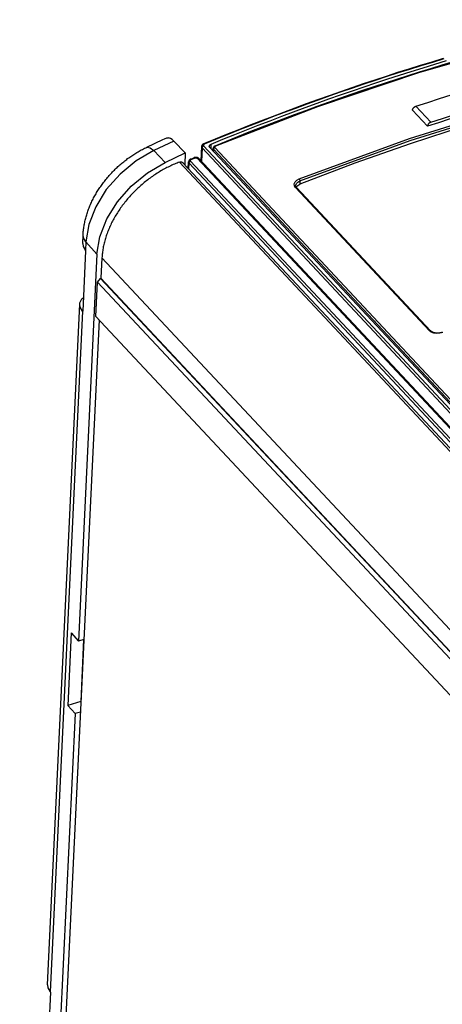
# Model space of a CAD drawing. Extents: x 0 to 594, y 0 to 420.
# Tile 60 of 126: x 432 to 444, y 171 to 197. Entities that reach past the tile are written whole.
import ezdxf

# ---------------------------------------------------------------- set-up
doc = ezdxf.new("R2010")
doc.units = 0
doc.header["$LTSCALE"] = 32.67
doc.layers.get('0').update_dxf_attribs({"linetype": 'CONTINUOUS'})

msp = doc.modelspace()

# ---------------------------------------------------------------- linework, layer by layer
at = {"color": 7, "linetype": 'CONTINUOUS'}
for p, q in [((442.85, 194.522), (442.851, 194.524)), ((442.85, 194.522), (443.248, 194.097)), ((442.851, 194.524), (443.248, 194.099)), ((442.94, 194.63), (443.337, 194.205)), ((443.248, 194.097), (443.248, 194.099)), ((435.789, 193.542), (436.217, 193.743)), ((436.508, 193.704), (435.971, 193.451)), ((436.508, 193.704), (436.812, 193.388)), ((437.243, 193.555), (437.226, 193.178)), ((437.257, 193.523), (437.24, 193.164)), ((437.257, 193.523), (450.131, 179.767)), ((437.297, 193.575), (450.172, 179.819)), ((450.189, 179.937), (437.464, 193.533)), ((437.495, 193.5), (437.501, 193.622)), ((437.549, 193.442), (437.552, 193.513)), ((437.553, 193.515), (437.552, 193.513)), ((437.563, 193.487), (437.56, 193.43)), ((450.219, 179.965), (437.563, 193.487)), ((437.595, 193.529), (450.251, 180.007)), ((435.971, 193.451), (436.273, 193.135)), ((436.273, 193.135), (436.812, 193.388)), ((436.812, 193.388), (436.797, 193.078)), ((436.955, 193.225), (437.042, 193.262)), ((436.971, 193.217), (437.058, 193.254)), ((437.127, 193.246), (450.027, 179.463)), ((437.167, 193.241), (450.066, 179.459)), ((436.659, 193.143), (495.155, 130.644)), ((436.748, 193.13), (495.21, 130.667)), ((436.891, 192.978), (436.899, 193.153)), ((436.905, 192.963), (436.912, 193.121)), ((449.812, 179.338), (436.912, 193.121)), ((449.852, 179.39), (436.952, 193.172)), ((443.298, 188.668), (439.739, 192.471)), ((439.747, 192.523), (439.747, 192.524)), ((439.77, 192.467), (443.33, 188.665)), ((439.858, 192.646), (439.854, 192.558)), ((434.085, 190.983), (434.096, 191.214)), ((434.17, 191.029), (434.159, 190.798)), ((434.464, 190.702), (434.17, 191.029)), ((434.464, 190.702), (433.976, 180.429)), ((434.164, 190.793), (434.087, 189.186)), ((434.164, 190.793), (434.159, 190.798)), ((434.597, 190.606), (434.571, 190.059)), ((434.597, 190.606), (493.049, 128.153)), ((434.437, 189.044), (434.481, 189.96)), ((434.481, 189.96), (434.562, 190.057)), ((434.481, 189.96), (493.007, 127.428)), ((434.571, 190.059), (434.562, 190.057)), ((434.562, 190.057), (493.015, 127.602)), ((434.571, 190.059), (493.016, 127.614)), ((433.149, 171.299), (434.008, 189.376)), ((434.082, 189.191), (433.223, 171.115)), ((434.088, 189.186), (434.082, 189.191)), ((492.964, 126.512), (434.437, 189.044)), ((434.519, 188.957), (433.64, 170.456)), ((433.783, 180.643), (433.691, 178.715)), ((433.783, 180.643), (433.976, 180.429)), ((434.115, 180.472), (433.976, 180.429)), ((434.11, 180.47), (434.032, 178.821)), ((434.032, 178.821), (433.691, 178.715)), ((433.691, 178.715), (433.884, 178.5)), ((434.032, 178.821), (434.037, 178.816)), ((433.884, 178.5), (432.411, 147.489)), ((434.024, 178.544), (433.884, 178.5)), ((433.228, 171.109), (433.145, 169.342)), ((433.228, 171.109), (433.223, 171.115))]:
    msp.add_line(p, q, dxfattribs=at)
for points in [[(448.436, 196.926), (445.744, 196.298), (443.037, 195.526), (440.323, 194.614), (437.61, 193.565)], [(443.662, 195.892), (443.359, 195.802), (443.056, 195.709), (442.754, 195.615), (442.451, 195.52), (442.148, 195.422), (441.844, 195.323), (441.541, 195.222), (441.238, 195.119), (440.935, 195.014), (440.632, 194.908), (440.328, 194.8), (440.025, 194.691), (439.722, 194.579), (439.419, 194.466), (439.116, 194.351), (438.813, 194.235), (438.51, 194.117), (438.207, 193.997), (437.905, 193.875), (437.602, 193.752), (437.299, 193.627)], [(443.679, 195.885), (443.376, 195.794), (443.073, 195.702), (442.77, 195.608), (442.467, 195.512), (442.164, 195.414), (441.861, 195.315), (441.558, 195.214), (441.255, 195.111), (440.951, 195.007), (440.648, 194.901), (440.345, 194.793), (440.042, 194.683), (439.739, 194.572), (439.435, 194.459), (439.132, 194.344), (438.829, 194.227), (438.526, 194.109), (438.224, 193.989), (437.921, 193.868), (437.618, 193.744), (437.316, 193.619)], [(437.501, 193.622), (437.813, 193.751), (438.125, 193.877), (438.438, 194.001), (438.75, 194.124), (439.063, 194.245), (439.375, 194.364), (439.688, 194.481), (440.001, 194.597), (440.313, 194.71), (440.626, 194.822), (440.939, 194.932), (441.252, 195.04), (441.565, 195.147), (441.877, 195.251), (442.19, 195.354), (442.503, 195.454), (442.815, 195.553), (443.128, 195.65), (443.44, 195.745), (443.752, 195.839)], [(443.927, 195.805), (443.626, 195.716), (443.325, 195.625), (443.023, 195.532), (442.722, 195.438), (442.42, 195.342), (442.119, 195.244), (441.817, 195.144), (441.516, 195.043), (441.214, 194.94), (440.913, 194.835), (440.611, 194.728), (440.309, 194.62), (440.008, 194.51), (439.706, 194.399), (439.405, 194.286), (439.103, 194.171), (438.802, 194.054), (438.501, 193.936), (438.199, 193.816), (437.898, 193.694), (437.597, 193.571)], [(439.836, 192.699), (442.769, 193.771), (445.699, 194.681), (448.615, 195.425)], [(439.858, 192.646), (442.788, 193.718), (445.716, 194.627), (448.631, 195.371)], [(442.94, 194.63), (443.252, 194.731), (443.565, 194.83), (443.878, 194.927), (444.19, 195.022), (444.503, 195.116)], [(442.851, 194.524), (442.851, 194.526), (442.851, 194.528), (442.851, 194.531), (442.852, 194.534), (442.852, 194.536), (442.853, 194.539), (442.853, 194.541), (442.854, 194.544), (442.855, 194.546), (442.856, 194.549), (442.857, 194.551), (442.858, 194.554), (442.859, 194.557), (442.86, 194.559), (442.861, 194.562), (442.862, 194.564), (442.864, 194.567), (442.865, 194.569), (442.867, 194.572), (442.868, 194.574), (442.87, 194.577), (442.872, 194.579), (442.873, 194.582), (442.875, 194.584), (442.877, 194.586), (442.879, 194.589), (442.881, 194.591), (442.883, 194.593), (442.885, 194.596), (442.887, 194.598), (442.89, 194.6), (442.892, 194.602), (442.894, 194.604), (442.896, 194.606), (442.899, 194.608), (442.901, 194.61), (442.904, 194.612), (442.906, 194.613), (442.908, 194.615), (442.911, 194.617), (442.914, 194.618), (442.916, 194.62), (442.919, 194.621), (442.921, 194.623), (442.924, 194.624), (442.926, 194.625), (442.929, 194.626), (442.932, 194.627), (442.934, 194.628), (442.937, 194.629), (442.94, 194.63)], [(444.982, 194.636), (444.693, 194.55), (444.404, 194.463), (444.115, 194.374), (443.826, 194.283), (443.537, 194.191), (443.248, 194.097)], [(443.337, 194.205), (443.65, 194.306), (443.963, 194.405), (444.275, 194.502), (444.588, 194.598), (444.9, 194.691)], [(444.249, 194.104), (442.784, 193.629), (441.318, 193.114), (439.854, 192.558)], [(443.337, 194.205), (443.335, 194.205), (443.332, 194.204), (443.329, 194.203), (443.327, 194.201), (443.324, 194.2), (443.322, 194.199), (443.319, 194.198), (443.316, 194.196), (443.314, 194.195), (443.311, 194.193), (443.309, 194.192), (443.306, 194.19), (443.304, 194.188), (443.301, 194.187), (443.299, 194.185), (443.296, 194.183), (443.294, 194.181), (443.292, 194.179), (443.289, 194.177), (443.287, 194.175), (443.285, 194.173), (443.283, 194.171), (443.281, 194.168), (443.279, 194.166), (443.277, 194.164), (443.275, 194.162), (443.273, 194.159), (443.271, 194.157), (443.269, 194.154), (443.268, 194.152), (443.266, 194.149), (443.264, 194.147), (443.263, 194.145), (443.261, 194.142), (443.26, 194.139), (443.259, 194.137), (443.258, 194.134), (443.256, 194.132), (443.255, 194.129), (443.254, 194.127), (443.253, 194.124), (443.252, 194.121), (443.252, 194.119), (443.251, 194.116), (443.25, 194.114), (443.25, 194.111), (443.249, 194.109), (443.249, 194.106), (443.249, 194.104), (443.248, 194.101), (443.248, 194.099)], [(436.217, 193.743), (436.26, 193.763), (436.32, 193.786), (436.369, 193.791)], [(436.508, 193.704), (436.461, 193.747), (436.414, 193.776), (436.369, 193.791)], [(434.096, 191.214), (434.097, 191.243), (434.099, 191.272), (434.102, 191.301), (434.105, 191.331), (434.108, 191.36), (434.112, 191.39), (434.116, 191.42), (434.121, 191.449), (434.126, 191.479), (434.132, 191.509), (434.138, 191.539), (434.144, 191.569), (434.151, 191.599), (434.158, 191.629), (434.166, 191.659), (434.174, 191.689), (434.183, 191.719), (434.192, 191.749), (434.201, 191.779), (434.211, 191.809), (434.221, 191.839), (434.232, 191.869), (434.243, 191.898), (434.254, 191.928), (434.266, 191.958), (434.279, 191.987), (434.291, 192.017), (434.304, 192.046), (434.318, 192.075), (434.332, 192.105), (434.346, 192.134), (434.36, 192.163), (434.375, 192.192), (434.391, 192.22), (434.406, 192.249), (434.422, 192.278), (434.439, 192.306), (434.455, 192.334), (434.473, 192.362), (434.49, 192.39), (434.508, 192.418), (434.526, 192.445), (434.544, 192.473), (434.563, 192.5), (434.582, 192.527), (434.601, 192.554), (434.621, 192.581), (434.641, 192.607), (434.661, 192.634), (434.682, 192.66), (434.703, 192.686), (434.724, 192.711), (434.745, 192.737), (434.767, 192.762), (434.789, 192.787), (434.811, 192.812), (434.834, 192.837), (434.856, 192.861), (434.879, 192.885), (434.903, 192.909), (434.926, 192.933), (434.95, 192.956), (434.974, 192.98), (434.998, 193.003), (435.023, 193.025), (435.048, 193.048), (435.073, 193.07), (435.098, 193.092), (435.123, 193.113), (435.149, 193.135), (435.175, 193.156), (435.201, 193.177), (435.227, 193.197), (435.254, 193.217), (435.28, 193.237), (435.307, 193.257), (435.334, 193.276), (435.362, 193.295), (435.389, 193.314), (435.417, 193.333), (435.444, 193.351), (435.472, 193.368), (435.5, 193.386), (435.528, 193.403), (435.557, 193.42), (435.585, 193.436), (435.614, 193.452), (435.643, 193.468), (435.672, 193.484), (435.701, 193.499), (435.73, 193.514), (435.759, 193.528), (435.789, 193.542)], [(435.789, 193.542), (435.802, 193.546), (435.877, 193.528), (435.971, 193.451)], [(437.299, 193.627), (437.297, 193.626), (437.294, 193.625), (437.292, 193.624), (437.289, 193.622), (437.286, 193.621), (437.284, 193.619), (437.281, 193.617), (437.279, 193.616), (437.276, 193.614), (437.274, 193.612), (437.272, 193.61), (437.27, 193.608), (437.268, 193.607), (437.266, 193.605), (437.264, 193.603), (437.262, 193.6), (437.26, 193.598), (437.259, 193.596), (437.257, 193.594), (437.255, 193.592), (437.254, 193.59), (437.253, 193.587), (437.252, 193.585), (437.25, 193.583), (437.249, 193.581), (437.248, 193.578), (437.248, 193.576), (437.247, 193.574), (437.246, 193.571), (437.245, 193.569), (437.245, 193.567), (437.244, 193.564), (437.244, 193.562), (437.244, 193.559), (437.244, 193.557), (437.243, 193.555)], [(437.243, 193.555), (437.243, 193.555), (437.243, 193.553), (437.243, 193.551), (437.244, 193.549), (437.244, 193.547), (437.244, 193.546), (437.245, 193.544), (437.245, 193.542), (437.246, 193.54), (437.246, 193.538), (437.247, 193.536), (437.248, 193.535), (437.249, 193.533), (437.25, 193.531), (437.251, 193.529), (437.252, 193.528), (437.254, 193.526), (437.255, 193.524), (437.257, 193.523)], [(437.297, 193.575), (437.295, 193.574), (437.294, 193.573), (437.292, 193.572), (437.291, 193.572), (437.289, 193.571), (437.288, 193.57), (437.286, 193.569), (437.285, 193.568), (437.283, 193.567), (437.282, 193.566), (437.28, 193.565), (437.279, 193.563), (437.277, 193.562), (437.276, 193.561), (437.275, 193.56), (437.274, 193.558), (437.272, 193.557), (437.271, 193.556), (437.27, 193.554), (437.269, 193.553), (437.268, 193.552), (437.267, 193.55), (437.266, 193.549), (437.265, 193.547), (437.264, 193.546), (437.263, 193.544), (437.262, 193.543), (437.261, 193.541), (437.261, 193.54), (437.26, 193.538), (437.26, 193.536), (437.259, 193.535), (437.259, 193.533), (437.258, 193.532), (437.258, 193.53), (437.257, 193.529), (437.257, 193.527), (437.257, 193.526), (437.257, 193.524), (437.257, 193.523)], [(437.316, 193.619), (437.314, 193.619), (437.313, 193.618), (437.312, 193.618), (437.311, 193.617), (437.309, 193.616), (437.308, 193.616), (437.307, 193.615), (437.306, 193.614), (437.305, 193.613), (437.304, 193.613), (437.303, 193.612), (437.302, 193.611), (437.301, 193.61), (437.3, 193.61), (437.299, 193.609), (437.298, 193.608), (437.297, 193.607), (437.297, 193.606), (437.296, 193.605), (437.295, 193.604), (437.295, 193.603), (437.294, 193.602), (437.293, 193.602), (437.293, 193.601), (437.292, 193.6), (437.292, 193.599), (437.292, 193.598), (437.291, 193.597), (437.291, 193.596), (437.291, 193.595), (437.291, 193.594), (437.29, 193.593), (437.29, 193.592), (437.29, 193.591), (437.29, 193.59), (437.29, 193.589), (437.29, 193.588), (437.29, 193.587), (437.291, 193.586), (437.291, 193.585), (437.291, 193.584), (437.291, 193.583), (437.292, 193.582), (437.292, 193.582), (437.293, 193.581), (437.293, 193.58), (437.294, 193.579), (437.294, 193.578), (437.295, 193.577), (437.295, 193.576), (437.296, 193.575), (437.297, 193.575)], [(437.316, 193.619), (437.315, 193.62), (437.314, 193.621), (437.313, 193.622), (437.312, 193.623), (437.311, 193.624), (437.31, 193.624), (437.309, 193.625), (437.309, 193.625), (437.308, 193.626), (437.307, 193.626), (437.306, 193.627), (437.305, 193.627), (437.305, 193.627), (437.304, 193.627), (437.303, 193.628), (437.302, 193.628), (437.302, 193.628), (437.301, 193.628), (437.3, 193.627), (437.3, 193.627), (437.299, 193.627)], [(437.45, 193.566), (437.451, 193.568), (437.451, 193.57), (437.451, 193.572), (437.451, 193.574), (437.452, 193.576), (437.452, 193.577), (437.453, 193.579), (437.454, 193.581), (437.455, 193.583), (437.456, 193.585), (437.457, 193.587), (437.458, 193.589), (437.459, 193.591), (437.46, 193.592), (437.462, 193.594), (437.463, 193.596), (437.465, 193.598), (437.466, 193.6), (437.468, 193.601), (437.47, 193.603), (437.471, 193.605), (437.473, 193.606), (437.475, 193.608), (437.477, 193.609), (437.479, 193.611), (437.482, 193.612), (437.484, 193.614), (437.486, 193.615), (437.488, 193.616), (437.491, 193.618), (437.493, 193.619), (437.496, 193.62), (437.498, 193.621), (437.501, 193.622)], [(437.464, 193.533), (437.462, 193.535), (437.461, 193.537), (437.459, 193.538), (437.458, 193.54), (437.457, 193.542), (437.456, 193.543), (437.455, 193.545), (437.454, 193.547), (437.453, 193.549), (437.453, 193.551), (437.452, 193.553), (437.452, 193.554), (437.451, 193.556), (437.451, 193.558), (437.451, 193.56), (437.45, 193.562), (437.45, 193.564), (437.45, 193.566), (437.45, 193.566)], [(437.552, 193.513), (437.553, 193.506), (437.563, 193.487)], [(437.597, 193.571), (437.595, 193.57), (437.593, 193.569), (437.591, 193.568), (437.588, 193.566), (437.586, 193.565), (437.584, 193.564), (437.582, 193.563), (437.58, 193.561), (437.578, 193.56), (437.576, 193.558), (437.574, 193.556), (437.572, 193.555), (437.571, 193.553), (437.569, 193.552), (437.567, 193.55), (437.566, 193.548), (437.565, 193.546), (437.563, 193.544), (437.562, 193.543), (437.561, 193.541), (437.56, 193.539), (437.559, 193.537), (437.558, 193.535), (437.557, 193.533), (437.556, 193.531), (437.555, 193.529), (437.555, 193.527), (437.554, 193.525), (437.554, 193.523), (437.553, 193.521), (437.553, 193.519), (437.553, 193.517), (437.553, 193.515)], [(437.595, 193.529), (437.579, 193.518), (437.568, 193.503), (437.563, 193.487)], [(437.61, 193.565), (437.596, 193.555), (437.59, 193.542), (437.595, 193.529)], [(437.597, 193.571), (437.601, 193.571), (437.61, 193.565)], [(435.971, 193.451), (435.504, 193.18), (435.077, 192.828), (434.713, 192.414), (434.431, 191.959), (434.247, 191.489), (434.17, 191.029)], [(436.955, 193.225), (436.953, 193.224), (436.95, 193.223), (436.947, 193.221), (436.945, 193.22), (436.942, 193.219), (436.939, 193.217), (436.937, 193.215), (436.934, 193.214), (436.932, 193.212), (436.93, 193.21), (436.927, 193.208), (436.925, 193.206), (436.923, 193.204), (436.921, 193.202), (436.919, 193.2), (436.918, 193.198), (436.916, 193.196), (436.914, 193.194), (436.913, 193.192), (436.911, 193.19), (436.91, 193.187), (436.908, 193.185), (436.907, 193.183), (436.906, 193.18), (436.905, 193.178), (436.904, 193.176), (436.903, 193.173), (436.903, 193.171), (436.902, 193.169), (436.901, 193.166), (436.901, 193.164), (436.9, 193.162), (436.9, 193.159), (436.9, 193.157), (436.899, 193.154), (436.899, 193.153)], [(436.952, 193.172), (436.952, 193.173), (436.951, 193.174), (436.95, 193.175), (436.95, 193.176), (436.949, 193.177), (436.949, 193.177), (436.948, 193.178), (436.948, 193.179), (436.947, 193.18), (436.947, 193.181), (436.947, 193.182), (436.946, 193.183), (436.946, 193.184), (436.946, 193.185), (436.946, 193.186), (436.946, 193.187), (436.946, 193.188), (436.946, 193.189), (436.946, 193.19), (436.946, 193.191), (436.946, 193.192), (436.946, 193.193), (436.947, 193.194), (436.947, 193.195), (436.947, 193.196), (436.948, 193.197), (436.948, 193.197), (436.949, 193.198), (436.949, 193.199), (436.95, 193.2), (436.95, 193.201), (436.951, 193.202), (436.952, 193.203), (436.952, 193.204), (436.953, 193.205), (436.954, 193.206), (436.955, 193.207), (436.956, 193.207), (436.956, 193.208), (436.957, 193.209), (436.958, 193.21), (436.959, 193.211), (436.96, 193.211), (436.962, 193.212), (436.963, 193.213), (436.964, 193.214), (436.965, 193.214), (436.966, 193.215), (436.967, 193.216), (436.969, 193.216), (436.97, 193.217), (436.971, 193.217)], [(436.955, 193.225), (436.955, 193.225), (436.956, 193.225), (436.957, 193.226), (436.957, 193.226), (436.958, 193.226), (436.959, 193.226), (436.959, 193.225), (436.96, 193.225), (436.961, 193.225), (436.962, 193.225), (436.963, 193.224), (436.963, 193.224), (436.964, 193.223), (436.965, 193.223), (436.966, 193.222), (436.967, 193.221), (436.968, 193.221), (436.969, 193.22), (436.969, 193.219), (436.97, 193.218), (436.971, 193.217)], [(437.167, 193.241), (437.165, 193.243), (437.163, 193.245), (437.161, 193.247), (437.159, 193.249), (437.157, 193.25), (437.155, 193.252), (437.152, 193.254), (437.15, 193.255), (437.147, 193.257), (437.145, 193.258), (437.142, 193.26), (437.14, 193.261), (437.137, 193.262), (437.134, 193.263), (437.131, 193.264), (437.128, 193.265), (437.125, 193.266), (437.122, 193.267), (437.119, 193.268), (437.116, 193.269), (437.113, 193.269), (437.11, 193.27), (437.107, 193.27), (437.104, 193.271), (437.101, 193.271), (437.097, 193.271), (437.094, 193.271), (437.091, 193.271), (437.088, 193.271), (437.085, 193.271), (437.082, 193.271), (437.078, 193.271), (437.075, 193.27), (437.072, 193.27), (437.069, 193.269), (437.066, 193.269), (437.063, 193.268), (437.06, 193.267), (437.057, 193.267), (437.054, 193.266), (437.051, 193.265), (437.048, 193.264), (437.045, 193.263), (437.042, 193.262)], [(437.042, 193.262), (437.043, 193.262), (437.043, 193.262), (437.044, 193.262), (437.045, 193.262), (437.045, 193.262), (437.046, 193.262), (437.047, 193.262), (437.047, 193.262), (437.048, 193.262), (437.049, 193.261), (437.05, 193.261), (437.051, 193.26), (437.051, 193.26), (437.052, 193.259), (437.053, 193.259), (437.054, 193.258), (437.055, 193.257), (437.056, 193.257), (437.057, 193.256), (437.058, 193.255), (437.058, 193.254)], [(437.058, 193.254), (437.06, 193.254), (437.061, 193.255), (437.063, 193.255), (437.064, 193.256), (437.065, 193.256), (437.067, 193.257), (437.068, 193.257), (437.07, 193.258), (437.071, 193.258), (437.073, 193.258), (437.074, 193.258), (437.076, 193.259), (437.077, 193.259), (437.079, 193.259), (437.08, 193.259), (437.082, 193.259), (437.083, 193.259), (437.085, 193.26), (437.086, 193.26), (437.088, 193.26), (437.089, 193.26), (437.091, 193.26), (437.092, 193.259), (437.094, 193.259), (437.095, 193.259), (437.097, 193.259), (437.098, 193.259), (437.099, 193.259), (437.101, 193.258), (437.102, 193.258), (437.104, 193.258), (437.105, 193.257), (437.106, 193.257), (437.108, 193.257), (437.109, 193.256), (437.11, 193.256), (437.112, 193.255), (437.113, 193.255), (437.114, 193.254), (437.115, 193.254), (437.116, 193.253), (437.118, 193.253), (437.119, 193.252), (437.12, 193.251), (437.121, 193.251), (437.122, 193.25), (437.123, 193.249), (437.124, 193.249), (437.124, 193.248), (437.125, 193.247), (437.126, 193.246), (437.127, 193.246)], [(437.167, 193.241), (437.166, 193.242), (437.166, 193.243), (437.165, 193.243), (437.164, 193.244), (437.163, 193.245), (437.161, 193.246), (437.16, 193.246), (437.159, 193.247), (437.158, 193.247), (437.157, 193.248), (437.155, 193.248), (437.154, 193.249), (437.153, 193.249), (437.151, 193.249), (437.15, 193.249), (437.149, 193.25), (437.147, 193.25), (437.146, 193.25), (437.144, 193.25), (437.143, 193.25), (437.141, 193.249), (437.14, 193.249), (437.138, 193.249), (437.136, 193.249), (437.135, 193.248), (437.133, 193.248), (437.132, 193.247), (437.13, 193.247), (437.129, 193.246), (437.127, 193.246)], [(434.464, 190.702), (434.541, 191.165), (434.727, 191.637), (435.01, 192.093), (435.375, 192.508), (435.804, 192.862), (436.273, 193.135)], [(436.659, 193.143), (436.626, 193.131), (436.592, 193.118), (436.559, 193.105), (436.525, 193.091), (436.492, 193.077), (436.458, 193.062), (436.425, 193.047), (436.391, 193.031), (436.358, 193.015), (436.325, 192.998), (436.292, 192.981), (436.259, 192.964), (436.226, 192.946), (436.193, 192.928), (436.16, 192.909), (436.128, 192.889), (436.096, 192.87), (436.063, 192.85), (436.031, 192.829), (435.999, 192.808), (435.968, 192.787), (435.936, 192.765), (435.905, 192.743), (435.874, 192.721), (435.843, 192.698), (435.812, 192.674), (435.782, 192.651), (435.751, 192.627), (435.721, 192.602), (435.692, 192.578), (435.662, 192.553), (435.633, 192.527), (435.604, 192.501), (435.575, 192.475), (435.547, 192.449), (435.519, 192.422), (435.491, 192.395), (435.463, 192.368), (435.436, 192.34), (435.409, 192.312), (435.383, 192.284), (435.357, 192.256), (435.331, 192.227), (435.305, 192.198), (435.28, 192.169), (435.256, 192.14), (435.231, 192.11), (435.207, 192.08), (435.184, 192.05), (435.16, 192.02), (435.138, 191.989), (435.115, 191.958), (435.093, 191.928), (435.071, 191.896), (435.05, 191.865), (435.029, 191.834), (435.009, 191.802), (434.989, 191.771), (434.97, 191.739), (434.951, 191.707), (434.932, 191.675), (434.914, 191.643), (434.896, 191.61), (434.879, 191.578), (434.862, 191.546), (434.846, 191.513), (434.83, 191.48), (434.815, 191.448), (434.8, 191.415), (434.786, 191.382), (434.772, 191.349), (434.759, 191.317), (434.746, 191.284), (434.734, 191.251), (434.722, 191.218), (434.711, 191.185), (434.7, 191.153), (434.69, 191.12), (434.68, 191.087), (434.671, 191.054), (434.662, 191.022), (434.654, 190.989), (434.646, 190.956), (434.639, 190.924), (434.632, 190.892), (434.626, 190.859), (434.621, 190.827), (434.616, 190.795), (434.611, 190.763), (434.607, 190.731), (434.604, 190.7), (434.601, 190.668), (434.599, 190.637), (434.597, 190.606)], [(436.659, 193.143), (436.662, 193.144), (436.666, 193.145), (436.669, 193.146), (436.672, 193.147), (436.675, 193.147), (436.678, 193.148), (436.68, 193.149), (436.683, 193.149), (436.686, 193.149), (436.689, 193.15), (436.692, 193.15), (436.695, 193.15), (436.698, 193.15), (436.701, 193.15), (436.703, 193.15), (436.706, 193.15), (436.709, 193.149), (436.712, 193.149), (436.714, 193.149), (436.717, 193.148), (436.719, 193.147), (436.722, 193.147), (436.724, 193.146), (436.726, 193.145), (436.729, 193.144), (436.731, 193.143), (436.733, 193.142), (436.735, 193.141), (436.737, 193.139), (436.739, 193.138), (436.741, 193.137), (436.743, 193.135), (436.745, 193.134), (436.747, 193.132), (436.748, 193.13)], [(436.912, 193.121), (436.911, 193.122), (436.91, 193.124), (436.908, 193.126), (436.907, 193.127), (436.906, 193.129), (436.905, 193.131), (436.904, 193.133), (436.903, 193.134), (436.902, 193.136), (436.902, 193.138), (436.901, 193.14), (436.901, 193.142), (436.9, 193.143), (436.9, 193.145), (436.899, 193.147), (436.899, 193.149), (436.899, 193.151), (436.899, 193.153), (436.899, 193.153)], [(436.912, 193.121), (436.913, 193.122), (436.913, 193.124), (436.913, 193.125), (436.913, 193.127), (436.914, 193.128), (436.914, 193.13), (436.914, 193.131), (436.915, 193.133), (436.915, 193.134), (436.916, 193.136), (436.917, 193.137), (436.917, 193.139), (436.918, 193.14), (436.919, 193.142), (436.92, 193.143), (436.921, 193.145), (436.922, 193.146), (436.923, 193.148), (436.924, 193.149), (436.925, 193.151), (436.926, 193.152), (436.927, 193.153), (436.928, 193.155), (436.929, 193.156), (436.931, 193.157), (436.932, 193.159), (436.933, 193.16), (436.935, 193.161), (436.936, 193.162), (436.937, 193.163), (436.939, 193.165), (436.94, 193.166), (436.942, 193.167), (436.943, 193.168), (436.945, 193.168), (436.946, 193.169), (436.948, 193.17), (436.949, 193.171), (436.951, 193.172), (436.952, 193.172)], [(439.739, 192.471), (439.711, 192.518), (439.706, 192.569), (439.728, 192.62), (439.773, 192.665), (439.836, 192.699)], [(439.836, 192.699), (439.847, 192.683), (439.855, 192.664), (439.858, 192.646)], [(439.77, 192.467), (439.765, 192.471), (439.753, 192.474), (439.739, 192.471)], [(439.747, 192.524), (439.748, 192.535), (439.766, 192.578), (439.804, 192.616), (439.858, 192.646)], [(439.77, 192.467), (439.768, 192.47), (439.766, 192.472), (439.764, 192.475), (439.762, 192.477), (439.76, 192.48), (439.758, 192.483), (439.757, 192.486), (439.755, 192.488), (439.754, 192.491), (439.752, 192.494), (439.751, 192.497), (439.75, 192.5), (439.749, 192.503), (439.748, 192.506), (439.748, 192.509), (439.747, 192.512), (439.747, 192.516), (439.747, 192.519), (439.747, 192.522), (439.747, 192.524)], [(439.758, 192.483), (439.762, 192.491), (439.8, 192.528), (439.854, 192.558)], [(434.17, 191.029), (434.107, 191.135), (434.096, 191.214)], [(434.085, 190.983), (434.095, 190.904), (434.159, 190.798)], [(434.008, 189.376), (434.012, 189.408), (434.062, 189.512), (434.105, 189.549)], [(434.082, 189.191), (434.019, 189.297), (434.008, 189.376)], [(443.298, 188.668), (443.313, 188.671), (443.325, 188.668), (443.329, 188.665)], [(443.654, 188.62), (443.579, 188.599), (443.497, 188.594), (443.417, 188.604), (443.349, 188.63), (443.298, 188.668)], [(443.641, 188.626), (443.637, 188.624), (443.632, 188.623), (443.627, 188.621), (443.622, 188.619), (443.617, 188.618), (443.612, 188.616), (443.607, 188.615), (443.602, 188.613), (443.597, 188.612), (443.592, 188.611), (443.586, 188.61), (443.581, 188.609), (443.576, 188.608), (443.57, 188.607), (443.565, 188.606), (443.559, 188.605), (443.554, 188.605), (443.548, 188.604), (443.543, 188.604), (443.537, 188.603), (443.531, 188.603), (443.526, 188.603), (443.52, 188.602), (443.515, 188.602), (443.509, 188.602), (443.504, 188.602), (443.498, 188.603), (443.493, 188.603), (443.487, 188.603), (443.482, 188.604), (443.476, 188.604), (443.471, 188.605), (443.466, 188.605), (443.46, 188.606), (443.455, 188.607), (443.45, 188.608), (443.445, 188.609), (443.44, 188.61), (443.435, 188.611), (443.43, 188.612), (443.425, 188.613), (443.42, 188.615), (443.415, 188.616), (443.411, 188.617), (443.406, 188.619), (443.401, 188.62), (443.397, 188.622), (443.393, 188.624), (443.389, 188.626), (443.384, 188.627), (443.38, 188.629), (443.376, 188.631), (443.373, 188.633), (443.369, 188.635), (443.365, 188.637), (443.361, 188.639), (443.358, 188.641), (443.355, 188.644), (443.351, 188.646), (443.348, 188.648), (443.345, 188.65), (443.342, 188.653), (443.34, 188.655), (443.337, 188.657), (443.334, 188.66), (443.332, 188.662), (443.329, 188.665)], [(433.149, 171.299), (433.16, 171.221), (433.223, 171.115)]]:
    msp.add_lwpolyline(points, dxfattribs=at)

doc.saveas('drawing.dxf')
